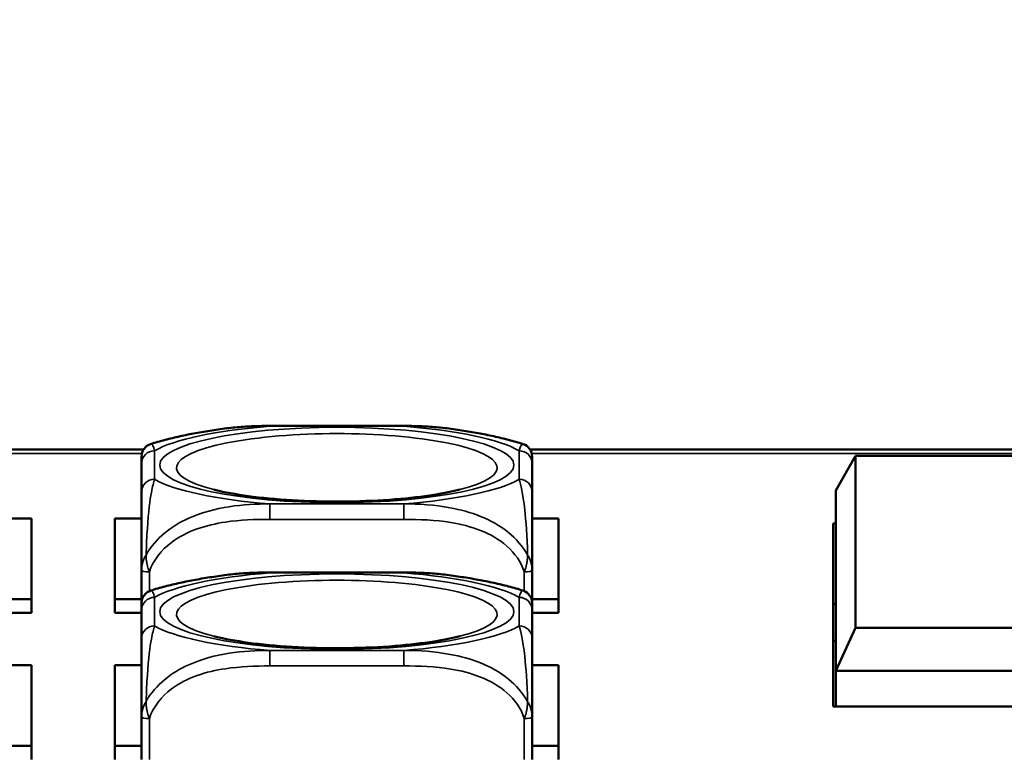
# Model space of a CAD drawing. Header units: inches. Extents: x 3.3 to 58.3, y 0.8 to 38.3.
# Tile 48 of 162: x 32.1 to 33.6, y 4.2 to 5.3. Entities that reach past the tile are written whole.
import ezdxf

# ---------------------------------------------------------------- set-up
doc = ezdxf.new("R2010")
doc.units = ezdxf.units.IN
doc.header["$MEASUREMENT"] = 0
for name, color, linetype, lineweight in [('Dimension (ANSI)', 7, 'Continuous', 25), ('Visible (ANSI)', 7, 'Continuous', 50), ('Visible Narrow (ANSI)', 7, 'Continuous', 35)]:
    doc.layers.add(name, color=color, linetype=linetype, lineweight=lineweight)
doc.styles.add('Note Text (ANSI)', font='tahoma.ttf')
doc.dimstyles.new('Default (ANSI)', dxfattribs={"dimtxt": 0.75, "dimasz": 0.098425, "dimexe": 0.125, "dimexo": 0.0625, "dimgap": 0.031496, "dimtad": 0, "dimtih": 1, "dimtoh": 1, "dimrnd": 1e-08, "dimzin": 4, "dimdsep": 46, "dimtxsty": 'Note Text (ANSI)', "dimcen": 0.09, "dimdle": 0.393701, "dimclrd": 256, "dimclre": 256, "dimclrt": 256, "dimadec": 0, "dimazin": 1, "dimtfac": 0.16, "dimtofl": 0, "dimtmove": 0, "dimatfit": 3, "dimfxl": 1, "dimtolj": 1, "dimtzin": 4, "dimlwd": -1, "dimlwe": -1, "dimarcsym": 0})

# ---------------------------------------------------------------- blocks, each defined once
blk = doc.blocks.new('*D5')
at = {"layer": 'Defpoints', "color": 0}
for p in [(42.8391, 9.2008), (21.1391, 4.6703), (42.8391, 4.6703)]:
    blk.add_point(p, dxfattribs=at)
at = {"layer": 'Dimension (ANSI)'}
for p, q in [((21.1391, 4.7328), (21.1391, 9.3258)), ((42.8391, 4.7328), (42.8391, 9.3258)), ((21.2375, 9.2008), (30.7235, 9.2008)), ((42.7406, 9.2008), (33.2546, 9.2008))]:
    blk.add_line(p, q, dxfattribs=at)
for points in [[(21.2375, 9.2172), (21.2375, 9.1844), (21.1391, 9.2008)], [(42.7406, 9.2172), (42.7406, 9.1844), (42.8391, 9.2008)]]:
    blk.add_solid(points, dxfattribs=at)
at = {"layer": 'Dimension (ANSI)', "insert": (30.755, 9.5914), "char_height": 0.75, "attachment_point": 1, "style": 'Note Text (ANSI)'}
blk.add_mtext('\\A1;21.70', dxfattribs=at)

msp = doc.modelspace()

# ---------------------------------------------------------------- linework, layer by layer
at = {"layer": 'Visible (ANSI)'}
for p, q in [((32.4458, 4.7118), (32.6481, 4.7118)), ((32.0434, 4.676), (32.2546, 4.676)), ((32.8394, 4.676), (33.7434, 4.676)), ((33.3012, 4.6141), (33.3312, 4.6664)), ((33.3312, 4.6664), (33.7431, 4.6664)), ((33.3312, 4.4067), (33.3312, 4.6664)), ((32.2517, 4.655), (32.2517, 4.612)), ((32.8422, 4.612), (32.8422, 4.655)), ((33.3012, 4.6141), (33.3012, 4.3417)), ((32.0462, 4.5719), (32.0855, 4.5719)), ((32.0855, 4.5719), (32.0855, 4.4292)), ((32.2115, 4.4292), (32.2115, 4.5719)), ((32.2115, 4.5719), (32.2517, 4.5719)), ((32.8422, 4.5719), (32.8821, 4.5719)), ((32.8821, 4.5719), (32.8821, 4.4292)), ((33.2976, 4.2878), (33.2976, 4.5645)), ((33.2976, 4.5645), (33.3012, 4.5645)), ((32.2517, 4.4936), (32.2517, 4.4441)), ((32.4458, 4.4902), (32.6481, 4.4902)), ((32.8422, 4.4441), (32.8422, 4.4936)), ((32.0855, 4.4498), (32.0462, 4.4498)), ((32.2517, 4.4498), (32.2115, 4.4498)), ((32.8821, 4.4498), (32.8422, 4.4498)), ((33.3012, 4.4423), (33.2976, 4.4423)), ((32.0855, 4.4292), (32.0462, 4.4292)), ((32.2517, 4.4292), (32.2115, 4.4292)), ((32.2517, 4.4334), (32.2517, 4.3904)), ((32.8422, 4.3904), (32.8422, 4.4334)), ((32.8821, 4.4292), (32.8422, 4.4292)), ((33.3312, 4.4067), (33.3012, 4.3417)), ((33.7334, 4.4067), (33.3312, 4.4067)), ((33.3012, 4.3872), (33.2976, 4.3872)), ((32.0462, 4.3504), (32.0855, 4.3504)), ((32.0855, 4.3504), (32.0855, 4.2077)), ((32.2115, 4.2077), (32.2115, 4.3504)), ((32.2115, 4.3504), (32.2517, 4.3504)), ((32.8422, 4.3504), (32.8821, 4.3504)), ((32.8821, 4.3504), (32.8821, 4.2077)), ((33.3012, 4.3417), (33.6667, 4.3417)), ((33.3012, 4.2878), (33.3012, 4.3417)), ((33.6667, 4.2878), (33.2976, 4.2878)), ((32.2517, 4.272), (32.2517, 4.2077)), ((32.8422, 4.2077), (32.8422, 4.272)), ((32.0855, 4.2283), (32.0462, 4.2283)), ((32.2517, 4.2283), (32.2115, 4.2283)), ((32.8821, 4.2283), (32.8422, 4.2283))]:
    msp.add_line(p, q, dxfattribs=at)
for centre, start, end in [((32.2714, 4.6657), 107.6432, 180), ((32.8226, 4.6657), 0, 72.3568), ((32.2714, 4.4441), 107.6432, 180), ((32.8226, 4.4441), 0, 72.3568)]:
    msp.add_arc(centre, 0.0197, start, end, dxfattribs=at)
for points, knots in [([(32.3837, 4.7086), (32.375, 4.7075), (32.3665, 4.7063), (32.3497, 4.7038), (32.3415, 4.7024), (32.3254, 4.6995), (32.3176, 4.6979), (32.3022, 4.6945), (32.2946, 4.6927), (32.2798, 4.6888), (32.2726, 4.6868), (32.2654, 4.6845)], [3.667393, 3.667393, 3.667393, 3.667393, 3.7579435, 3.7579435, 3.8484939, 3.8484939, 3.9390443, 3.9390443, 4.0295947, 4.0295947, 4.1201451, 4.1201451, 4.1201451, 4.1201451]), ([(32.3837, 4.7086), (32.3879, 4.7091), (32.3921, 4.7095), (32.4005, 4.7103), (32.4046, 4.7106), (32.413, 4.7111), (32.4171, 4.7113), (32.4254, 4.7116), (32.4295, 4.7117), (32.4377, 4.7118), (32.4418, 4.7118), (32.4458, 4.7118)], [-0.408153, -0.408153, -0.408153, -0.408153, -0.3779132, -0.3779132, -0.3476733, -0.3476733, -0.3174335, -0.3174335, -0.2871936, -0.2871936, -0.2569537, -0.2569537, -0.2569537, -0.2569537]), ([(32.6481, 4.7118), (32.6522, 4.7118), (32.6563, 4.7118), (32.6644, 4.7117), (32.6686, 4.7116), (32.6768, 4.7113), (32.681, 4.7111), (32.6893, 4.7106), (32.6935, 4.7103), (32.7018, 4.7095), (32.706, 4.7091), (32.7102, 4.7086)], [0.2569517, 0.2569517, 0.2569517, 0.2569517, 0.2872237, 0.2872237, 0.3174956, 0.3174956, 0.3477676, 0.3477676, 0.3780395, 0.3780395, 0.4083115, 0.4083115, 0.4083115, 0.4083115]), ([(32.8285, 4.6845), (32.8214, 4.6868), (32.8141, 4.6888), (32.7993, 4.6927), (32.7918, 4.6945), (32.7764, 4.6979), (32.7685, 4.6995), (32.7524, 4.7024), (32.7442, 4.7038), (32.7275, 4.7063), (32.7189, 4.7075), (32.7102, 4.7086)], [2.1581559, 2.1581559, 2.1581559, 2.1581559, 2.2487063, 2.2487063, 2.3392567, 2.3392567, 2.4298072, 2.4298072, 2.5203576, 2.5203576, 2.610908, 2.610908, 2.610908, 2.610908]), ([(32.2517, 4.6657), (32.2517, 4.6657), (32.2517, 4.6655), (32.2517, 4.6652), (32.2517, 4.6638), (32.2517, 4.6598), (32.2517, 4.655)], [-0.469118, -0.469118, -0.469118, -0.469118, -0.427691, -0.427691, -0.427691, -0.2569517, -0.2569517, -0.2569517, -0.2569517]), ([(32.8422, 4.655), (32.8422, 4.66), (32.8422, 4.6643), (32.8422, 4.6654), (32.8422, 4.6656), (32.8422, 4.6657), (32.8422, 4.6657)], [0.2569537, 0.2569537, 0.2569537, 0.2569537, 0.4371919, 0.4371919, 0.4371919, 0.468946, 0.468946, 0.468946, 0.468946]), ([(32.7331, 4.6156), (32.7224, 4.6128), (32.7091, 4.6101), (32.6763, 4.605), (32.6564, 4.6026), (32.6123, 4.5991), (32.588, 4.598), (32.5383, 4.5973), (32.5129, 4.5977), (32.4644, 4.6002), (32.4413, 4.6022), (32.4008, 4.6073), (32.3831, 4.6104), (32.366, 4.6143), (32.3633, 4.6149), (32.3608, 4.6156)], [5.410065, 5.410065, 5.410065, 5.410065, 5.649234, 5.649234, 5.925689, 5.925689, 6.220276, 6.220276, 6.52089, 6.52089, 6.81919, 6.81919, 7.104492, 7.104492, 7.16119, 7.16119, 7.16119, 7.16119]), ([(32.2517, 4.612), (32.2517, 4.6069), (32.2517, 4.6009), (32.2517, 4.5921), (32.2517, 4.5806), (32.2517, 4.5638), (32.2517, 4.5383), (32.2517, 4.5251), (32.2517, 4.5097), (32.2517, 4.4936)], [0.2569537, 0.2569537, 0.2569537, 0.2569537, 0.4371919, 0.4371919, 0.4371919, 0.6739428, 0.6739428, 0.6739428, 0.7963818, 0.7963818, 0.7963818, 0.7963818]), ([(32.8422, 4.4936), (32.8422, 4.5127), (32.8422, 4.5308), (32.8422, 4.5454), (32.8422, 4.568), (32.8422, 4.583), (32.8422, 4.5935), (32.8422, 4.6015), (32.8422, 4.6072), (32.8422, 4.612)], [-0.7968224, -0.7968224, -0.7968224, -0.7968224, -0.6514613, -0.6514613, -0.6514613, -0.427691, -0.427691, -0.427691, -0.2569517, -0.2569517, -0.2569517, -0.2569517]), ([(32.3837, 4.487), (32.375, 4.4859), (32.3665, 4.4847), (32.3497, 4.4822), (32.3415, 4.4808), (32.3254, 4.4779), (32.3176, 4.4763), (32.3022, 4.473), (32.2946, 4.4711), (32.2798, 4.4673), (32.2726, 4.4652), (32.2654, 4.4629)], [3.667393, 3.667393, 3.667393, 3.667393, 3.7579435, 3.7579435, 3.8484939, 3.8484939, 3.9390443, 3.9390443, 4.0295947, 4.0295947, 4.1201451, 4.1201451, 4.1201451, 4.1201451]), ([(32.3837, 4.487), (32.3879, 4.4875), (32.3921, 4.488), (32.4005, 4.4887), (32.4046, 4.489), (32.413, 4.4895), (32.4171, 4.4897), (32.4254, 4.49), (32.4295, 4.4901), (32.4377, 4.4902), (32.4418, 4.4902), (32.4458, 4.4902)], [-0.408153, -0.408153, -0.408153, -0.408153, -0.3779132, -0.3779132, -0.3476733, -0.3476733, -0.3174335, -0.3174335, -0.2871936, -0.2871936, -0.2569537, -0.2569537, -0.2569537, -0.2569537]), ([(32.6481, 4.4902), (32.6522, 4.4902), (32.6563, 4.4902), (32.6644, 4.4901), (32.6686, 4.49), (32.6768, 4.4897), (32.681, 4.4895), (32.6893, 4.489), (32.6935, 4.4887), (32.7018, 4.488), (32.706, 4.4875), (32.7102, 4.487)], [0.2569517, 0.2569517, 0.2569517, 0.2569517, 0.2872237, 0.2872237, 0.3174956, 0.3174956, 0.3477676, 0.3477676, 0.3780395, 0.3780395, 0.4083115, 0.4083115, 0.4083115, 0.4083115]), ([(32.8285, 4.4629), (32.8214, 4.4652), (32.8141, 4.4673), (32.7993, 4.4711), (32.7918, 4.473), (32.7764, 4.4763), (32.7685, 4.4779), (32.7524, 4.4808), (32.7442, 4.4822), (32.7275, 4.4847), (32.7189, 4.4859), (32.7102, 4.487)], [2.1581559, 2.1581559, 2.1581559, 2.1581559, 2.2487063, 2.2487063, 2.3392567, 2.3392567, 2.4298072, 2.4298072, 2.5203576, 2.5203576, 2.610908, 2.610908, 2.610908, 2.610908]), ([(32.2517, 4.4441), (32.2517, 4.4441), (32.2517, 4.444), (32.2517, 4.4436), (32.2517, 4.4422), (32.2517, 4.4382), (32.2517, 4.4334)], [-0.469118, -0.469118, -0.469118, -0.469118, -0.427691, -0.427691, -0.427691, -0.2569517, -0.2569517, -0.2569517, -0.2569517]), ([(32.8422, 4.4334), (32.8422, 4.4385), (32.8422, 4.4427), (32.8422, 4.4438), (32.8422, 4.444), (32.8422, 4.4441), (32.8422, 4.4441)], [0.2569537, 0.2569537, 0.2569537, 0.2569537, 0.4371919, 0.4371919, 0.4371919, 0.468946, 0.468946, 0.468946, 0.468946]), ([(32.7331, 4.394), (32.7224, 4.3912), (32.7091, 4.3885), (32.6763, 4.3834), (32.6564, 4.381), (32.6123, 4.3775), (32.588, 4.3764), (32.5383, 4.3757), (32.5129, 4.3762), (32.4644, 4.3786), (32.4413, 4.3806), (32.4008, 4.3857), (32.3831, 4.3888), (32.366, 4.3927), (32.3633, 4.3933), (32.3608, 4.394)], [5.410065, 5.410065, 5.410065, 5.410065, 5.649234, 5.649234, 5.925689, 5.925689, 6.220276, 6.220276, 6.52089, 6.52089, 6.81919, 6.81919, 7.104492, 7.104492, 7.16119, 7.16119, 7.16119, 7.16119]), ([(32.2517, 4.3904), (32.2517, 4.3853), (32.2517, 4.3793), (32.2517, 4.3705), (32.2517, 4.359), (32.2517, 4.3422), (32.2517, 4.3167), (32.2517, 4.3036), (32.2517, 4.2882), (32.2517, 4.272)], [0.2569537, 0.2569537, 0.2569537, 0.2569537, 0.4371919, 0.4371919, 0.4371919, 0.6739428, 0.6739428, 0.6739428, 0.7963818, 0.7963818, 0.7963818, 0.7963818]), ([(32.8422, 4.272), (32.8422, 4.2911), (32.8422, 4.3092), (32.8422, 4.3238), (32.8422, 4.3464), (32.8422, 4.3614), (32.8422, 4.3719), (32.8422, 4.38), (32.8422, 4.3856), (32.8422, 4.3904)], [-0.7968224, -0.7968224, -0.7968224, -0.7968224, -0.6514613, -0.6514613, -0.6514613, -0.427691, -0.427691, -0.427691, -0.2569517, -0.2569517, -0.2569517, -0.2569517])]:
    msp.add_open_spline(points, degree=3, knots=knots, dxfattribs=at)
at = {"layer": 'Visible Narrow (ANSI)'}
for p, q in [((32.4458, 4.7118), (32.4458, 4.7114)), ((32.4458, 4.7114), (32.6481, 4.7114)), ((32.6481, 4.7118), (32.6481, 4.7114)), ((32.2522, 4.6703), (32.0457, 4.6703)), ((32.2714, 4.6312), (32.2714, 4.6742)), ((32.8226, 4.6742), (32.8226, 4.6312)), ((33.7432, 4.6703), (32.8417, 4.6703)), ((32.6481, 4.5941), (32.4458, 4.5941)), ((32.4458, 4.5706), (32.4458, 4.5941)), ((32.6481, 4.5706), (32.6481, 4.5941)), ((32.4458, 4.5706), (32.6481, 4.5706)), ((32.2635, 4.4622), (32.2635, 4.4911)), ((32.4458, 4.4902), (32.4458, 4.4898)), ((32.4458, 4.4898), (32.6481, 4.4898)), ((32.6481, 4.4902), (32.6481, 4.4898)), ((32.8304, 4.4911), (32.8304, 4.4622)), ((32.2714, 4.4096), (32.2714, 4.4527)), ((32.8226, 4.4527), (32.8226, 4.4096)), ((32.6481, 4.3725), (32.4458, 4.3725)), ((32.4458, 4.349), (32.4458, 4.3725)), ((32.6481, 4.349), (32.6481, 4.3725)), ((32.4458, 4.349), (32.6481, 4.349)), ((32.2635, 4.2077), (32.2635, 4.2695)), ((32.8304, 4.2695), (32.8304, 4.2077))]:
    msp.add_line(p, q, dxfattribs=at)
for centre, major_axis, ratio, start_param, end_param in [((32.547, 4.6527), (-0.2936, 0), 0.21286, 5.064156, 5.931419), ((32.547, 4.6486), (-0.2424, 0), 0.21286, 2.446359, 6.978419), ((32.547, 4.6527), (0.2936, 0), 0.21286, 0.351767, 1.21903), ((32.2714, 4.655), (-0.0197, 0), 0.977083, 4.712389, 6.283185), ((32.8226, 4.655), (0.0197, 0), 0.977083, 0, 1.570796), ((32.2714, 4.612), (-0.0197, 0), 0.977083, 4.712389, 6.283185), ((32.547, 4.6527), (-0.2936, 0), 0.21286, 0.351767, 1.21903), ((32.547, 4.6527), (0.2936, 0), 0.21286, 5.064156, 5.931419), ((32.8226, 4.612), (0.0197, 0), 0.977083, 0, 1.570796), ((32.2635, 4.4936), (-0.0118, 0), 0.21286, 0, 1.570796), ((32.547, 4.4311), (-0.2936, 0), 0.21286, 5.064156, 5.931419), ((32.547, 4.427), (-0.2424, 0), 0.21286, 2.446359, 6.978419), ((32.547, 4.4311), (0.2936, 0), 0.21286, 0.351767, 1.21903), ((32.8304, 4.4936), (0.0118, 0), 0.21286, 4.712389, 6.283185), ((32.2714, 4.4334), (-0.0197, 0), 0.977083, 4.712389, 6.283185), ((32.8226, 4.4334), (0.0197, 0), 0.977083, 0, 1.570796), ((32.2714, 4.3904), (-0.0197, 0), 0.977083, 4.712389, 6.283185), ((32.547, 4.4311), (-0.2936, 0), 0.21286, 0.351767, 1.21903), ((32.547, 4.4311), (0.2936, 0), 0.21286, 5.064156, 5.931419), ((32.8226, 4.3904), (0.0197, 0), 0.977083, 0, 1.570796), ((32.2635, 4.272), (-0.0118, 0), 0.21286, 0, 1.570796), ((32.8304, 4.272), (0.0118, 0), 0.21286, 4.712389, 6.283185)]:
    msp.add_ellipse(centre, major_axis=major_axis, ratio=ratio, start_param=start_param, end_param=end_param, dxfattribs=at)
for centre in [(32.547, 4.6527), (32.547, 4.4311)]:
    msp.add_ellipse(centre, major_axis=(-0.2678, 0), ratio=0.21286, dxfattribs=at)
for points in [[(32.3837, 4.7086), (32.4045, 4.7113), (32.4251, 4.7119), (32.4458, 4.7114)], [(32.6481, 4.7114), (32.6686, 4.7117), (32.6896, 4.7113), (32.7105, 4.7087)], [(32.2714, 4.6742), (32.2697, 4.6805), (32.2675, 4.6854), (32.2654, 4.6846)], [(32.3837, 4.487), (32.4045, 4.4897), (32.4251, 4.4903), (32.4458, 4.4898)], [(32.6481, 4.4898), (32.6686, 4.4901), (32.6896, 4.4898), (32.7105, 4.4871)], [(32.2714, 4.4527), (32.2697, 4.4589), (32.2675, 4.4638), (32.2654, 4.463)]]:
    msp.add_open_spline(points, degree=3, dxfattribs=at)
for points, knots in [([(32.8285, 4.6845), (32.8281, 4.6846), (32.8277, 4.6845), (32.8256, 4.6832), (32.824, 4.6795), (32.8226, 4.6742)], [-0.468946, -0.468946, -0.468946, -0.468946, -0.427691, -0.427691, -0.2569537, -0.2569537, -0.2569537, -0.2569537]), ([(32.2586, 4.5171), (32.259, 4.5314), (32.2597, 4.5451), (32.2622, 4.5825), (32.2644, 4.5997), (32.2683, 4.6203), (32.27, 4.6265), (32.2714, 4.6312)], [-0.7478145, -0.7478145, -0.7478145, -0.7478145, -0.6493253, -0.6493253, -0.427691, -0.427691, -0.2569537, -0.2569537, -0.2569537, -0.2569537]), ([(32.8226, 4.6312), (32.825, 4.6227), (32.8283, 4.6109), (32.8329, 4.5685), (32.8345, 4.5453), (32.8354, 4.5171)], [0.2569517, 0.2569517, 0.2569517, 0.2569517, 0.5559983, 0.5559983, 0.7482818, 0.7482818, 0.7482818, 0.7482818]), ([(32.4458, 4.5941), (32.4053, 4.5937), (32.363, 4.5902), (32.2973, 4.5608), (32.2729, 4.5424), (32.2586, 4.5171)], [0.2569517, 0.2569517, 0.2569517, 0.2569517, 0.5559983, 0.5559983, 0.7482818, 0.7482818, 0.7482818, 0.7482818]), ([(32.8354, 4.5171), (32.8277, 4.5299), (32.8177, 4.5416), (32.7807, 4.5716), (32.749, 4.5825), (32.6947, 4.5924), (32.6715, 4.5941), (32.6481, 4.5941)], [-0.7478145, -0.7478145, -0.7478145, -0.7478145, -0.6493253, -0.6493253, -0.427691, -0.427691, -0.2569537, -0.2569537, -0.2569537, -0.2569537]), ([(32.2635, 4.4911), (32.2692, 4.5089), (32.2817, 4.5244), (32.2969, 4.5358), (32.3204, 4.5534), (32.3495, 4.5621), (32.3786, 4.5665), (32.4008, 4.5698), (32.4234, 4.5706), (32.4458, 4.5706)], [-0.7968224, -0.7968224, -0.7968224, -0.7968224, -0.6514613, -0.6514613, -0.6514613, -0.427691, -0.427691, -0.427691, -0.2569517, -0.2569517, -0.2569517, -0.2569517]), ([(32.6481, 4.5706), (32.6718, 4.5706), (32.6958, 4.5697), (32.7191, 4.5659), (32.7498, 4.5609), (32.7807, 4.5507), (32.8039, 4.5302), (32.816, 4.5195), (32.8256, 4.5062), (32.8304, 4.4911)], [0.2569537, 0.2569537, 0.2569537, 0.2569537, 0.4371919, 0.4371919, 0.4371919, 0.6739428, 0.6739428, 0.6739428, 0.7963818, 0.7963818, 0.7963818, 0.7963818]), ([(32.2586, 4.5171), (32.2577, 4.5157), (32.257, 4.5143), (32.2555, 4.5112), (32.2548, 4.5096), (32.2539, 4.507), (32.2536, 4.506), (32.2532, 4.5045), (32.2531, 4.504), (32.2527, 4.5027), (32.2526, 4.5019), (32.2522, 4.4999), (32.252, 4.4987), (32.2518, 4.4962), (32.2517, 4.4949), (32.2517, 4.4936)], [-0.00023197, -0.00023197, -0.00023197, -0.00023197, 0.00913095, 0.00913095, 0.01983142, 0.01983142, 0.02651922, 0.02651922, 0.02986312, 0.02986312, 0.03521335, 0.03521335, 0.04377373, 0.04377373, 0.0532704, 0.0532704, 0.0532704, 0.0532704]), ([(32.2635, 4.4911), (32.263, 4.4925), (32.2625, 4.4939), (32.2616, 4.4966), (32.2612, 4.498), (32.2606, 4.5002), (32.2604, 4.5011), (32.2601, 4.5025), (32.26, 4.503), (32.2597, 4.5047), (32.2595, 4.5058), (32.259, 4.5087), (32.2588, 4.5105), (32.2586, 4.5139), (32.2585, 4.5155), (32.2586, 4.5171)], [-0.0532704, -0.0532704, -0.0532704, -0.0532704, -0.04377373, -0.04377373, -0.03521335, -0.03521335, -0.02986312, -0.02986312, -0.02651922, -0.02651922, -0.01983142, -0.01983142, -0.00913095, -0.00913095, 0.00023197, 0.00023197, 0.00023197, 0.00023197]), ([(32.8354, 4.5171), (32.8354, 4.5155), (32.8354, 4.5139), (32.8351, 4.5105), (32.8349, 4.5087), (32.8345, 4.5058), (32.8343, 4.5047), (32.834, 4.503), (32.8338, 4.5025), (32.8335, 4.5011), (32.8333, 4.5002), (32.8327, 4.498), (32.8324, 4.4966), (32.8315, 4.4939), (32.831, 4.4925), (32.8304, 4.4911)], [-0.00023197, -0.00023197, -0.00023197, -0.00023197, 0.00913095, 0.00913095, 0.01983142, 0.01983142, 0.02651922, 0.02651922, 0.02986312, 0.02986312, 0.03521335, 0.03521335, 0.04377373, 0.04377373, 0.0532704, 0.0532704, 0.0532704, 0.0532704]), ([(32.8422, 4.4936), (32.8422, 4.4949), (32.8422, 4.4962), (32.8419, 4.4987), (32.8417, 4.4999), (32.8414, 4.5019), (32.8412, 4.5027), (32.8409, 4.504), (32.8408, 4.5045), (32.8403, 4.506), (32.84, 4.507), (32.8391, 4.5096), (32.8384, 4.5112), (32.837, 4.5143), (32.8362, 4.5157), (32.8354, 4.5171)], [-0.0532704, -0.0532704, -0.0532704, -0.0532704, -0.04377373, -0.04377373, -0.03521335, -0.03521335, -0.02986312, -0.02986312, -0.02651922, -0.02651922, -0.01983142, -0.01983142, -0.00913095, -0.00913095, 0.00023197, 0.00023197, 0.00023197, 0.00023197]), ([(32.8285, 4.4629), (32.8281, 4.463), (32.8277, 4.4629), (32.8256, 4.4616), (32.824, 4.458), (32.8226, 4.4527)], [-0.468946, -0.468946, -0.468946, -0.468946, -0.427691, -0.427691, -0.2569537, -0.2569537, -0.2569537, -0.2569537]), ([(32.2586, 4.2955), (32.259, 4.3098), (32.2597, 4.3235), (32.2622, 4.3609), (32.2644, 4.3781), (32.2683, 4.3987), (32.27, 4.4049), (32.2714, 4.4096)], [-0.7478145, -0.7478145, -0.7478145, -0.7478145, -0.6493253, -0.6493253, -0.427691, -0.427691, -0.2569537, -0.2569537, -0.2569537, -0.2569537]), ([(32.8226, 4.4096), (32.825, 4.4011), (32.8283, 4.3893), (32.8329, 4.3469), (32.8345, 4.3237), (32.8354, 4.2955)], [0.2569517, 0.2569517, 0.2569517, 0.2569517, 0.5559983, 0.5559983, 0.7482818, 0.7482818, 0.7482818, 0.7482818]), ([(32.4458, 4.3725), (32.4053, 4.3721), (32.363, 4.3686), (32.2973, 4.3392), (32.2729, 4.3208), (32.2586, 4.2955)], [0.2569517, 0.2569517, 0.2569517, 0.2569517, 0.5559983, 0.5559983, 0.7482818, 0.7482818, 0.7482818, 0.7482818]), ([(32.8354, 4.2955), (32.8277, 4.3083), (32.8177, 4.32), (32.7807, 4.35), (32.749, 4.3609), (32.6947, 4.3709), (32.6715, 4.3725), (32.6481, 4.3725)], [-0.7478145, -0.7478145, -0.7478145, -0.7478145, -0.6493253, -0.6493253, -0.427691, -0.427691, -0.2569537, -0.2569537, -0.2569537, -0.2569537]), ([(32.2635, 4.2695), (32.2692, 4.2873), (32.2817, 4.3028), (32.2969, 4.3142), (32.3204, 4.3318), (32.3495, 4.3406), (32.3786, 4.3449), (32.4008, 4.3482), (32.4234, 4.349), (32.4458, 4.349)], [-0.7968224, -0.7968224, -0.7968224, -0.7968224, -0.6514613, -0.6514613, -0.6514613, -0.427691, -0.427691, -0.427691, -0.2569517, -0.2569517, -0.2569517, -0.2569517]), ([(32.6481, 4.349), (32.6718, 4.349), (32.6958, 4.3481), (32.7191, 4.3443), (32.7498, 4.3393), (32.7807, 4.3291), (32.8039, 4.3086), (32.816, 4.298), (32.8256, 4.2846), (32.8304, 4.2695)], [0.2569537, 0.2569537, 0.2569537, 0.2569537, 0.4371919, 0.4371919, 0.4371919, 0.6739428, 0.6739428, 0.6739428, 0.7963818, 0.7963818, 0.7963818, 0.7963818]), ([(32.2586, 4.2955), (32.2577, 4.2941), (32.257, 4.2927), (32.2555, 4.2896), (32.2548, 4.288), (32.2539, 4.2854), (32.2536, 4.2844), (32.2532, 4.2829), (32.2531, 4.2824), (32.2527, 4.2811), (32.2526, 4.2803), (32.2522, 4.2783), (32.252, 4.2771), (32.2518, 4.2746), (32.2517, 4.2733), (32.2517, 4.272)], [-0.00023197, -0.00023197, -0.00023197, -0.00023197, 0.00913095, 0.00913095, 0.01983142, 0.01983142, 0.02651922, 0.02651922, 0.02986312, 0.02986312, 0.03521335, 0.03521335, 0.04377373, 0.04377373, 0.0532704, 0.0532704, 0.0532704, 0.0532704]), ([(32.2635, 4.2695), (32.263, 4.2709), (32.2625, 4.2723), (32.2616, 4.2751), (32.2612, 4.2764), (32.2606, 4.2786), (32.2604, 4.2795), (32.2601, 4.2809), (32.26, 4.2814), (32.2597, 4.2831), (32.2595, 4.2842), (32.259, 4.2871), (32.2588, 4.2889), (32.2586, 4.2923), (32.2585, 4.2939), (32.2586, 4.2955)], [-0.0532704, -0.0532704, -0.0532704, -0.0532704, -0.04377373, -0.04377373, -0.03521335, -0.03521335, -0.02986312, -0.02986312, -0.02651922, -0.02651922, -0.01983142, -0.01983142, -0.00913095, -0.00913095, 0.00023197, 0.00023197, 0.00023197, 0.00023197]), ([(32.8354, 4.2955), (32.8354, 4.2939), (32.8354, 4.2923), (32.8351, 4.2889), (32.8349, 4.2871), (32.8345, 4.2842), (32.8343, 4.2831), (32.834, 4.2814), (32.8338, 4.2809), (32.8335, 4.2795), (32.8333, 4.2786), (32.8327, 4.2764), (32.8324, 4.2751), (32.8315, 4.2723), (32.831, 4.2709), (32.8304, 4.2695)], [-0.00023197, -0.00023197, -0.00023197, -0.00023197, 0.00913095, 0.00913095, 0.01983142, 0.01983142, 0.02651922, 0.02651922, 0.02986312, 0.02986312, 0.03521335, 0.03521335, 0.04377373, 0.04377373, 0.0532704, 0.0532704, 0.0532704, 0.0532704]), ([(32.8422, 4.272), (32.8422, 4.2733), (32.8422, 4.2746), (32.8419, 4.2771), (32.8417, 4.2783), (32.8414, 4.2803), (32.8412, 4.2811), (32.8409, 4.2824), (32.8408, 4.2829), (32.8403, 4.2844), (32.84, 4.2854), (32.8391, 4.288), (32.8384, 4.2896), (32.837, 4.2927), (32.8362, 4.2941), (32.8354, 4.2955)], [-0.0532704, -0.0532704, -0.0532704, -0.0532704, -0.04377373, -0.04377373, -0.03521335, -0.03521335, -0.02986312, -0.02986312, -0.02651922, -0.02651922, -0.01983142, -0.01983142, -0.00913095, -0.00913095, 0.00023197, 0.00023197, 0.00023197, 0.00023197])]:
    msp.add_open_spline(points, degree=3, knots=knots, dxfattribs=at)

# ---------------------------------------------------------------- dimensions: what is measured, and where the dimension line sits
at = {"layer": 'Dimension (ANSI)'}
dim = msp.add_linear_dim(base=(42.8391, 9.2008), p1=(21.1391, 4.6703), p2=(42.8391, 4.6703), angle=180, dimstyle='Default (ANSI)', override={"dimtih": 0, "dimtoh": 0, "dimdec": 2, "dimtp": 0, "dimtm": 0, "dimtdec": 2, "dimatfit": 1}, dxfattribs=at)
dim.commit()
dim.dimension.update_dxf_attribs({"geometry": '*D5', "text_midpoint": (31.9891, 9.2008), "dimtype": 160})

doc.saveas('drawing.dxf')
